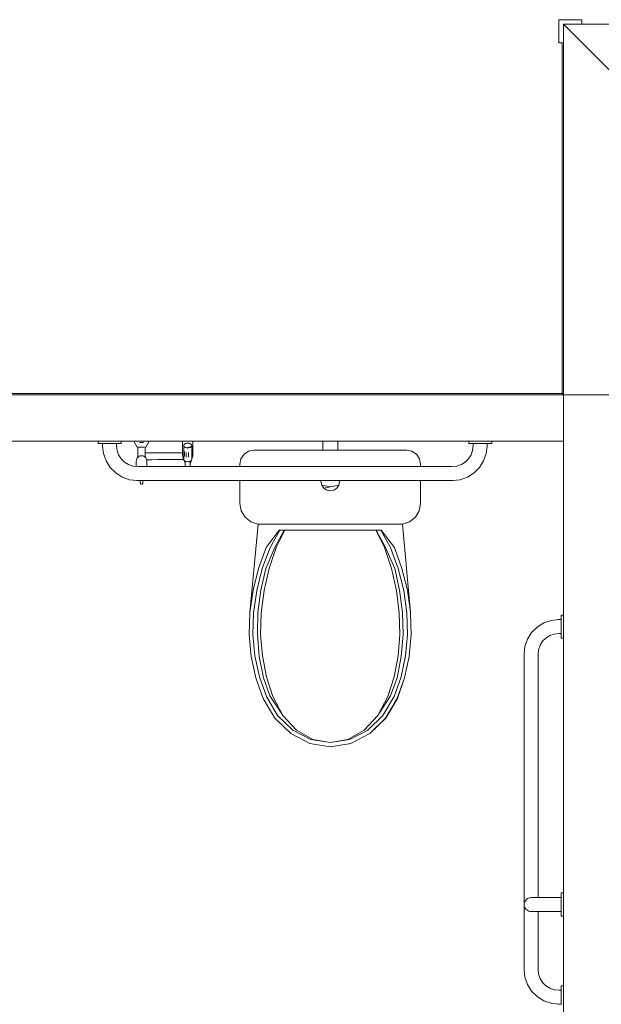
# Model space of a CAD drawing. Header units: millimetres. Extents: x 659 to 1031, y -73 to 11.
# Tile 26 of 141: x 710.36 to 712.87, y -30.73 to -26.48. Entities that reach past the tile are written whole.
import ezdxf

# ---------------------------------------------------------------- set-up
doc = ezdxf.new("R2010")
doc.units = ezdxf.units.MM
doc.header["$MEASUREMENT"] = 0
for name, color, linetype, lineweight in [('IFC-Elemento construtivo genérico-Contorno', 253, 'Continuous', 5), ('IFC-Parede padrão-Contorno', 44, 'Continuous', 5), ('IFC-Pilar-Contorno', 83, 'Continuous', 5), ('IFC-Viga-Contorno', 66, 'Continuous', 5)]:
    doc.layers.add(name, color=color, linetype=linetype, lineweight=lineweight)

msp = doc.modelspace()

# ---------------------------------------------------------------- linework, layer by layer
at = {"layer": 'IFC-Elemento construtivo genérico-Contorno', "color": 8, "lineweight": 5}
for p, q in [((710.6965, -28.3117), (710.6965, -28.302)), ((710.7959, -28.3117), (710.7959, -28.302)), ((710.8536, -28.3077), (710.8536, -28.302)), ((710.9137, -28.3077), (710.9137, -28.302)), ((711.0606, -28.302), (711.0607, -28.3569)), ((711.1058, -28.302), (711.1059, -28.3568)), ((711.6668, -28.3405), (711.6668, -28.302)), ((711.7308, -28.3405), (711.7308, -28.302)), ((712.2965, -28.3117), (712.2965, -28.302)), ((712.3959, -28.3117), (712.3959, -28.302)), ((710.6965, -28.3117), (710.7009, -28.3117)), ((710.7009, -28.3117), (710.7093, -28.3117)), ((710.7093, -28.3117), (710.7209, -28.3117)), ((710.7159, -28.3234), (710.7159, -28.3117)), ((710.7159, -28.3234), (710.7195, -28.3551)), ((710.7209, -28.3117), (710.7348, -28.3117)), ((710.7348, -28.3117), (710.7497, -28.3117)), ((710.7497, -28.3117), (710.7642, -28.3117)), ((710.7642, -28.3117), (710.7771, -28.3117)), ((710.7759, -28.32), (710.7759, -28.3117)), ((710.7759, -28.32), (710.7783, -28.3417)), ((710.7771, -28.3117), (710.7873, -28.3117)), ((710.7783, -28.3417), (710.785, -28.3607)), ((710.7873, -28.3117), (710.7937, -28.3117)), ((710.7937, -28.3117), (710.7959, -28.3117)), ((710.8536, -28.3077), (710.8644, -28.3276)), ((710.8644, -28.3276), (710.8646, -28.3276)), ((710.8646, -28.3276), (710.8653, -28.3276)), ((710.8653, -28.3276), (710.8677, -28.3276)), ((710.8653, -28.3276), (710.8703, -28.3276)), ((710.8665, -28.3276), (710.8681, -28.3276)), ((710.8677, -28.3299), (710.8677, -28.3276)), ((710.8677, -28.3299), (710.8678, -28.3321)), ((710.8678, -28.3341), (710.8678, -28.3321)), ((710.8678, -28.3361), (710.8678, -28.3341)), ((710.8678, -28.3381), (710.8678, -28.3361)), ((710.8678, -28.3399), (710.8678, -28.3381)), ((710.8678, -28.3418), (710.8678, -28.3399)), ((710.8678, -28.3437), (710.8678, -28.3418)), ((710.8678, -28.3455), (710.8678, -28.3437)), ((710.8681, -28.3276), (710.8683, -28.3276)), ((710.87, -28.3276), (710.8723, -28.3276)), ((710.8723, -28.3276), (710.8749, -28.3276)), ((710.8744, -28.3077), (710.879, -28.3077)), ((710.8749, -28.3276), (710.8788, -28.3276)), ((710.8749, -28.3276), (710.8788, -28.3276)), ((710.8777, -28.3276), (710.8807, -28.3276)), ((710.879, -28.3077), (710.8837, -28.3077)), ((710.8807, -28.3276), (710.8837, -28.3276)), ((710.8837, -28.3077), (710.8884, -28.3077)), ((710.8837, -28.3276), (710.8867, -28.3276)), ((710.8867, -28.3276), (710.8897, -28.3276)), ((710.8884, -28.3077), (710.893, -28.3077)), ((710.8897, -28.3276), (710.8925, -28.3276)), ((710.8897, -28.3276), (710.8951, -28.3276)), ((710.8974, -28.3276), (710.8993, -28.3276)), ((710.8992, -28.3276), (710.9028, -28.3276)), ((710.8997, -28.3276), (710.9028, -28.3276)), ((710.8997, -28.3276), (710.9028, -28.3276)), ((710.8997, -28.3299), (710.8997, -28.3276)), ((710.8997, -28.332), (710.8997, -28.3299)), ((710.8997, -28.3341), (710.8997, -28.332)), ((710.8997, -28.3361), (710.8997, -28.3341)), ((710.8997, -28.338), (710.8997, -28.3361)), ((710.8997, -28.3399), (710.8997, -28.338)), ((710.8997, -28.3417), (710.8997, -28.3399)), ((710.8997, -28.3436), (710.8997, -28.3417)), ((710.8997, -28.3455), (710.8997, -28.3436)), ((710.9009, -28.3276), (710.9021, -28.3276)), ((710.9009, -28.3276), (710.9028, -28.3276)), ((710.9028, -28.3276), (710.903, -28.3276)), ((710.903, -28.3276), (710.9137, -28.3077)), ((711.0659, -28.3208), (711.0668, -28.3175)), ((711.0659, -28.3356), (711.0659, -28.3208)), ((711.0659, -28.3208), (711.0669, -28.3242)), ((711.0659, -28.3356), (711.066, -28.3652)), ((711.0659, -28.3409), (711.0659, -28.35)), ((711.0659, -28.3446), (711.0659, -28.3445)), ((711.0668, -28.3175), (711.0693, -28.3144)), ((711.0669, -28.3242), (711.0694, -28.3271)), ((711.0669, -28.3242), (711.0733, -28.3295)), ((711.0693, -28.3144), (711.0779, -28.3104)), ((711.0693, -28.3144), (711.0731, -28.312)), ((711.0694, -28.3271), (711.0733, -28.3295)), ((711.0731, -28.312), (711.0779, -28.3104)), ((711.0733, -28.3295), (711.078, -28.3311)), ((711.0779, -28.3104), (711.0832, -28.3099)), ((711.078, -28.3311), (711.0996, -28.3242)), ((711.078, -28.3311), (711.0832, -28.3318)), ((711.0801, -28.3305), (711.0801, -28.3297)), ((711.0832, -28.3099), (711.0883, -28.3105)), ((711.0832, -28.3099), (711.0969, -28.3145)), ((711.0832, -28.3318), (711.0885, -28.3312)), ((711.0883, -28.3105), (711.0931, -28.3121)), ((711.0885, -28.3312), (711.0933, -28.3296)), ((711.0931, -28.3121), (711.0969, -28.3145)), ((711.0933, -28.3296), (711.0971, -28.3272)), ((711.0969, -28.3145), (711.0995, -28.3175)), ((711.0971, -28.3272), (711.0996, -28.3242)), ((711.0995, -28.3175), (711.1005, -28.3208)), ((711.0996, -28.3242), (711.1005, -28.3208)), ((711.1005, -28.3356), (711.1005, -28.3208)), ((711.1005, -28.3356), (711.1006, -28.3651)), ((711.1005, -28.3404), (711.1005, -28.3568)), ((711.1005, -28.3404), (711.1005, -28.3404)), ((711.1005, -28.3444), (711.1005, -28.3444)), ((711.3458, -28.3451), (711.3688, -28.3405)), ((711.3688, -28.3405), (712.0288, -28.3405)), ((712.0288, -28.3405), (712.0517, -28.3451)), ((712.2965, -28.3117), (712.3009, -28.3117)), ((712.3009, -28.3117), (712.3093, -28.3117)), ((712.3069, -28.3607), (712.3135, -28.3417)), ((712.3093, -28.3117), (712.3209, -28.3117)), ((712.3135, -28.3417), (712.3159, -28.32)), ((712.3159, -28.32), (712.3159, -28.3117)), ((712.3209, -28.3117), (712.3348, -28.3117)), ((712.3348, -28.3117), (712.3497, -28.3117)), ((712.3497, -28.3117), (712.3642, -28.3117)), ((712.3642, -28.3117), (712.3771, -28.3117)), ((712.3723, -28.3551), (712.3759, -28.3234)), ((712.3759, -28.3234), (712.3759, -28.3117)), ((712.3771, -28.3117), (712.3873, -28.3117)), ((712.3873, -28.3117), (712.3937, -28.3117)), ((712.3937, -28.3117), (712.3959, -28.3117)), ((710.7195, -28.3551), (710.7306, -28.3869)), ((710.7306, -28.3869), (710.7485, -28.4154)), ((710.785, -28.3607), (710.7957, -28.3777)), ((710.7957, -28.3777), (710.8099, -28.3919)), ((710.8612, -28.3886), (710.8614, -28.3848)), ((710.8614, -28.3848), (710.8623, -28.3811)), ((710.8623, -28.3811), (710.8636, -28.3776)), ((710.8636, -28.3776), (710.8655, -28.3744)), ((710.8655, -28.3744), (710.8678, -28.3715)), ((710.8678, -28.3474), (710.8678, -28.3455)), ((710.8678, -28.3494), (710.8678, -28.3474)), ((710.8678, -28.3514), (710.8678, -28.3494)), ((710.8678, -28.3535), (710.8678, -28.3514)), ((710.8678, -28.3557), (710.8678, -28.3535)), ((710.8678, -28.3557), (710.8678, -28.3581)), ((710.8678, -28.3606), (710.8678, -28.3581)), ((710.8678, -28.3633), (710.8678, -28.3606)), ((710.8678, -28.3661), (710.8678, -28.3633)), ((710.8678, -28.3715), (710.8678, -28.3661)), ((710.8678, -28.3703), (710.868, -28.3666)), ((710.8678, -28.3715), (710.8705, -28.3691)), ((710.8705, -28.3691), (710.8735, -28.3671)), ((710.8735, -28.3671), (710.8768, -28.3657)), ((710.8768, -28.3657), (710.8802, -28.3648)), ((710.8802, -28.3648), (710.8837, -28.3645)), ((710.8837, -28.3645), (710.8873, -28.3648)), ((710.8873, -28.3648), (710.8907, -28.3656)), ((710.8907, -28.3656), (710.894, -28.3671)), ((710.8934, -28.367), (710.894, -28.3671)), ((710.894, -28.3671), (710.8971, -28.369)), ((710.8971, -28.369), (710.8998, -28.3715)), ((710.8995, -28.3665), (710.8997, -28.3703)), ((710.8997, -28.3474), (710.8997, -28.3455)), ((710.8997, -28.3474), (710.8997, -28.3493)), ((710.8997, -28.3513), (710.8997, -28.3493)), ((710.8997, -28.3534), (710.8997, -28.3513)), ((710.8997, -28.3517), (710.9067, -28.3517)), ((710.8997, -28.3557), (710.8997, -28.3534)), ((710.8997, -28.358), (710.8997, -28.3557)), ((710.8997, -28.3605), (710.8997, -28.358)), ((710.8997, -28.3632), (710.8997, -28.3605)), ((710.8997, -28.3661), (710.8997, -28.3632)), ((710.8997, -28.3661), (710.8998, -28.3715)), ((710.8998, -28.3715), (710.9021, -28.3744)), ((710.9021, -28.3744), (710.9039, -28.3776)), ((710.9039, -28.3776), (710.9053, -28.3811)), ((710.9053, -28.3811), (710.9061, -28.3847)), ((710.9055, -28.3817), (710.9067, -28.3817)), ((710.9061, -28.3847), (710.9064, -28.3885)), ((710.9067, -28.3517), (710.9285, -28.3517)), ((710.9067, -28.3817), (710.9285, -28.3817)), ((710.9285, -28.3517), (710.9549, -28.3516)), ((710.9285, -28.3817), (710.9549, -28.3816)), ((710.9549, -28.3516), (710.9837, -28.3516)), ((710.9549, -28.3816), (710.9837, -28.3816)), ((710.9837, -28.3516), (711.0125, -28.3515)), ((710.9837, -28.3816), (711.0126, -28.3815)), ((711.0125, -28.3515), (711.0389, -28.3515)), ((711.0126, -28.3815), (711.039, -28.3815)), ((711.0389, -28.3515), (711.0607, -28.3515)), ((711.039, -28.3815), (711.0608, -28.3815)), ((711.0607, -28.3569), (711.0609, -28.3615)), ((711.0608, -28.3815), (711.0664, -28.3815)), ((711.0609, -28.3615), (711.0616, -28.3661)), ((711.0616, -28.3661), (711.0626, -28.3704)), ((711.0626, -28.3704), (711.0641, -28.3745)), ((711.0641, -28.3745), (711.066, -28.3782)), ((711.066, -28.3652), (711.066, -28.38)), ((711.066, -28.38), (711.0669, -28.3833)), ((711.0669, -28.3833), (711.0696, -28.3862)), ((711.0676, -28.3841), (711.068, -28.3859)), ((711.068, -28.3859), (711.0689, -28.3894)), ((711.0682, -28.3847), (711.0684, -28.386)), ((711.0684, -28.386), (711.0708, -28.3923)), ((711.0691, -28.3465), (711.0691, -28.3662)), ((711.0696, -28.3862), (711.0726, -28.3882)), ((711.0767, -28.3505), (711.0767, -28.3702)), ((711.0864, -28.3513), (711.0864, -28.371)), ((711.0939, -28.3884), (711.0972, -28.3863)), ((711.096, -28.3926), (711.0983, -28.3861)), ((711.0972, -28.3863), (711.0997, -28.3833)), ((711.0977, -28.3893), (711.0987, -28.3859)), ((711.0983, -28.3861), (711.0984, -28.3848)), ((711.0987, -28.3859), (711.0989, -28.3842)), ((711.0997, -28.3833), (711.1006, -28.3799)), ((711.1006, -28.3799), (711.1006, -28.3651)), ((711.1006, -28.3781), (711.1024, -28.3744)), ((711.1024, -28.3744), (711.1039, -28.3703)), ((711.1039, -28.3703), (711.105, -28.366)), ((711.105, -28.366), (711.1057, -28.3615)), ((711.1057, -28.3615), (711.1059, -28.3568)), ((711.3088, -28.4005), (711.3133, -28.3775)), ((711.3133, -28.3775), (711.3264, -28.3581)), ((711.3264, -28.3581), (711.3458, -28.3451)), ((712.0517, -28.3451), (712.0712, -28.3581)), ((712.0712, -28.3581), (712.0842, -28.3775)), ((712.0842, -28.3775), (712.0888, -28.4005)), ((712.2819, -28.3919), (712.2962, -28.3777)), ((712.2962, -28.3777), (712.3069, -28.3607)), ((712.3433, -28.4154), (712.3612, -28.3869)), ((712.3612, -28.3869), (712.3723, -28.3551)), ((710.7485, -28.4154), (710.7723, -28.4391)), ((710.8099, -28.3919), (710.8269, -28.4026)), ((710.8269, -28.4026), (710.8459, -28.4093)), ((710.8459, -28.4093), (710.8676, -28.4117)), ((710.8612, -28.3886), (710.8612, -28.411)), ((710.8676, -28.4117), (712.2242, -28.4117)), ((710.9064, -28.3885), (710.9064, -28.4117)), ((711.0689, -28.3894), (711.0703, -28.3926)), ((711.0703, -28.3926), (711.0719, -28.3954)), ((711.0708, -28.3923), (711.0719, -28.394)), ((711.0719, -28.394), (711.0727, -28.3952)), ((711.0719, -28.3954), (711.0727, -28.3964)), ((711.0726, -28.3902), (711.0726, -28.3882)), ((711.0726, -28.3902), (711.0779, -28.3902)), ((711.0726, -28.3902), (711.0727, -28.3966)), ((711.0727, -28.4029), (711.0727, -28.3966)), ((711.0727, -28.4089), (711.0727, -28.4029)), ((711.0727, -28.4117), (711.0727, -28.4089)), ((711.0781, -28.3902), (711.0833, -28.3909)), ((711.0833, -28.3909), (711.0886, -28.3904)), ((711.0892, -28.3901), (711.0939, -28.3901)), ((711.0939, -28.3901), (711.0939, -28.3884)), ((711.0939, -28.3901), (711.094, -28.3966)), ((711.094, -28.3958), (711.096, -28.3926)), ((711.094, -28.3947), (711.0942, -28.3942)), ((711.094, -28.3947), (711.094, -28.3953)), ((711.094, -28.3966), (711.094, -28.3953)), ((711.094, -28.3963), (711.0947, -28.3954)), ((711.094, -28.4029), (711.094, -28.3966)), ((711.094, -28.4088), (711.094, -28.4025)), ((711.094, -28.4025), (711.094, -28.4117)), ((711.094, -28.4088), (711.094, -28.4029)), ((711.094, -28.4117), (711.094, -28.4088)), ((711.094, -28.4088), (711.094, -28.4117)), ((711.094, -28.4088), (711.094, -28.4117)), ((711.0947, -28.3954), (711.0964, -28.3925)), ((711.0964, -28.3925), (711.0977, -28.3893)), ((711.3088, -28.4117), (711.3088, -28.4005)), ((712.0888, -28.4117), (712.0888, -28.4005)), ((712.2242, -28.4117), (712.2459, -28.4093)), ((712.2459, -28.4093), (712.2649, -28.4026)), ((712.2649, -28.4026), (712.2819, -28.3919)), ((712.3196, -28.4391), (712.3433, -28.4154)), ((710.7723, -28.4391), (710.8008, -28.457)), ((710.8008, -28.457), (710.8325, -28.4681)), ((710.8325, -28.4681), (710.8642, -28.4717)), ((710.8642, -28.4717), (712.2276, -28.4717)), ((710.8786, -28.4717), (710.8786, -28.4822)), ((710.8892, -28.4717), (710.8892, -28.4822)), ((711.3088, -28.5712), (711.3088, -28.4717)), ((711.6588, -28.4765), (711.6597, -28.4717)), ((711.7378, -28.4717), (711.7388, -28.4765)), ((712.0888, -28.5712), (712.0888, -28.4717)), ((712.2276, -28.4717), (712.2594, -28.4681)), ((712.2594, -28.4681), (712.2911, -28.457)), ((712.2911, -28.457), (712.3196, -28.4391)), ((710.8786, -28.4822), (710.8787, -28.4831)), ((710.8787, -28.4831), (710.8789, -28.484)), ((710.8789, -28.484), (710.8792, -28.4848)), ((710.8792, -28.4848), (710.8796, -28.4856)), ((710.8796, -28.4856), (710.8802, -28.4862)), ((710.8802, -28.4862), (710.8808, -28.4868)), ((710.8808, -28.4868), (710.8815, -28.4873)), ((710.8815, -28.4873), (710.8823, -28.4876)), ((710.8823, -28.4876), (710.8831, -28.4878)), ((710.8831, -28.4878), (710.8839, -28.4879)), ((710.8839, -28.4879), (710.8848, -28.4878)), ((710.8848, -28.4878), (710.8856, -28.4876)), ((710.8856, -28.4876), (710.8864, -28.4873)), ((710.8864, -28.4873), (710.8871, -28.4868)), ((710.8871, -28.4868), (710.8877, -28.4862)), ((710.8877, -28.4862), (710.8882, -28.4855)), ((710.8882, -28.4855), (710.8887, -28.4848)), ((710.8887, -28.4848), (710.889, -28.484)), ((710.889, -28.484), (710.8892, -28.4831)), ((710.8892, -28.4831), (710.8892, -28.4822)), ((711.6588, -28.4765), (711.6618, -28.4918)), ((711.6618, -28.4918), (711.6988, -28.4991)), ((711.6618, -28.4918), (711.6705, -28.5048)), ((711.6705, -28.5048), (711.7357, -28.4918)), ((711.6705, -28.5048), (711.6835, -28.5134)), ((711.6835, -28.5134), (711.6988, -28.5165)), ((711.6988, -28.5165), (711.7141, -28.5134)), ((711.7141, -28.5134), (711.7271, -28.5048)), ((711.7271, -28.5048), (711.7357, -28.4918)), ((711.7357, -28.4918), (711.7388, -28.4765)), ((711.3088, -28.5712), (711.3145, -28.6027)), ((712.0831, -28.6027), (712.0888, -28.5712)), ((711.3145, -28.6027), (711.3309, -28.6301)), ((711.3309, -28.6301), (711.3559, -28.65)), ((712.0416, -28.65), (712.0667, -28.6301)), ((712.0667, -28.6301), (712.0831, -28.6027)), ((711.3517, -29.0413), (711.387, -28.6598)), ((711.3559, -28.65), (711.3863, -28.6598)), ((711.3863, -28.6598), (712.0112, -28.6598)), ((712.0106, -28.6598), (712.0458, -29.0412)), ((712.0112, -28.6598), (712.0416, -28.65)), ((711.4214, -28.7608), (711.4784, -28.6864)), ((711.4387, -28.7609), (711.4809, -28.6864)), ((711.4597, -28.7608), (711.5004, -28.6864)), ((711.4647, -28.7609), (711.5027, -28.6864)), ((711.4784, -28.6864), (711.7094, -28.6864)), ((711.4809, -28.6864), (711.6988, -28.6864)), ((711.5004, -28.6864), (711.5027, -28.6864)), ((711.5004, -28.6864), (711.6988, -28.6864)), ((711.5027, -28.6864), (711.8949, -28.6864)), ((711.8949, -28.6864), (711.9329, -28.7609)), ((711.8971, -28.6864), (711.9167, -28.6864)), ((711.8971, -28.6864), (711.9167, -28.6864)), ((711.8971, -28.6864), (711.9379, -28.7608)), ((711.9167, -28.6864), (711.9589, -28.7609)), ((711.9167, -28.6864), (711.9192, -28.6864)), ((711.9192, -28.6864), (711.9762, -28.7608)), ((711.3891, -28.851), (711.4214, -28.7608)), ((711.4054, -28.8515), (711.4387, -28.7609)), ((711.42, -28.851), (711.4597, -28.7608)), ((711.4348, -28.8515), (711.4647, -28.7609)), ((711.9329, -28.7609), (711.9628, -28.8515)), ((711.9379, -28.7608), (711.9776, -28.851)), ((711.9589, -28.7609), (711.9922, -28.8515)), ((711.9762, -28.7608), (712.0085, -28.851)), ((711.3658, -28.9449), (711.3891, -28.851)), ((711.3816, -28.9461), (711.4054, -28.8515)), ((711.3991, -28.9449), (711.42, -28.851)), ((711.4133, -28.946), (711.4348, -28.8515)), ((711.9628, -28.8515), (711.9842, -28.946)), ((711.9776, -28.851), (711.9984, -28.9449)), ((711.9922, -28.8515), (712.016, -28.946)), ((712.0085, -28.851), (712.0317, -28.9449)), ((711.3521, -29.0413), (711.3658, -28.9449)), ((711.3676, -29.0432), (711.3816, -28.9461)), ((711.3867, -29.0413), (711.3991, -28.9449)), ((711.4007, -29.0432), (711.4133, -28.946)), ((711.9842, -28.946), (711.9969, -29.0432)), ((711.9984, -28.9449), (712.0108, -29.0413)), ((712.016, -28.946), (712.03, -29.0432)), ((712.0317, -28.9449), (712.0455, -29.0413)), ((711.3488, -29.1366), (711.3517, -29.0413)), ((711.3491, -29.1366), (711.3521, -29.0413)), ((711.3647, -29.136), (711.3676, -29.0432)), ((711.3841, -29.1366), (711.3867, -29.0413)), ((711.3981, -29.136), (711.4007, -29.0432)), ((711.9969, -29.0432), (711.9994, -29.136)), ((712.0108, -29.0413), (712.0135, -29.1366)), ((712.03, -29.0432), (712.0328, -29.136)), ((712.0455, -29.0413), (712.0484, -29.1366)), ((712.0458, -29.0412), (712.0488, -29.1366)), ((712.6959, -29.0567), (712.6959, -29.0523)), ((712.6959, -29.0523), (712.7059, -29.0523)), ((712.6959, -29.0651), (712.6959, -29.0567)), ((712.6959, -29.0767), (712.6959, -29.0651)), ((712.5685, -29.1281), (712.5923, -29.1043)), ((712.5923, -29.1043), (712.6208, -29.0864)), ((712.6208, -29.0864), (712.6525, -29.0753)), ((712.6525, -29.0753), (712.6842, -29.0717)), ((712.6842, -29.0717), (712.6959, -29.0717)), ((712.6959, -29.0906), (712.6959, -29.0767)), ((712.6959, -29.1055), (712.6959, -29.0906)), ((712.6959, -29.12), (712.6959, -29.1055)), ((711.3488, -29.1366), (711.3575, -29.2315)), ((711.3491, -29.1366), (711.3578, -29.2315)), ((711.3647, -29.136), (711.3732, -29.2283)), ((711.3841, -29.1366), (711.3919, -29.2315)), ((711.3981, -29.136), (711.4057, -29.2283)), ((711.9918, -29.2283), (711.9994, -29.136)), ((712.0057, -29.2315), (712.0135, -29.1366)), ((712.0244, -29.2283), (712.0328, -29.136)), ((712.0397, -29.2315), (712.0484, -29.1366)), ((712.0401, -29.2314), (712.0488, -29.1366)), ((712.5506, -29.1566), (712.5685, -29.1281)), ((712.6157, -29.1657), (712.6299, -29.1515)), ((712.6299, -29.1515), (712.6469, -29.1408)), ((712.6469, -29.1408), (712.6659, -29.1342)), ((712.6659, -29.1342), (712.6876, -29.1317)), ((712.6876, -29.1317), (712.6959, -29.1317)), ((712.6959, -29.1329), (712.6959, -29.12)), ((712.6959, -29.143), (712.6959, -29.1329)), ((712.6959, -29.1495), (712.6959, -29.143)), ((712.6959, -29.1517), (712.6959, -29.1495)), ((712.6959, -29.1517), (712.7059, -29.1517)), ((712.5359, -29.22), (712.5395, -29.1883)), ((712.5395, -29.1883), (712.5506, -29.1566)), ((712.5983, -29.2017), (712.605, -29.1828)), ((712.605, -29.1828), (712.6157, -29.1657)), ((711.3575, -29.2315), (711.3777, -29.3239)), ((711.3578, -29.2315), (711.378, -29.3239)), ((711.3732, -29.2283), (711.3928, -29.3183)), ((711.3919, -29.2315), (711.4101, -29.3239)), ((711.4057, -29.2283), (711.4234, -29.3183)), ((711.9742, -29.3183), (711.9918, -29.2283)), ((711.9875, -29.3239), (712.0057, -29.2315)), ((712.0048, -29.3183), (712.0244, -29.2283)), ((712.0196, -29.3239), (712.0397, -29.2315)), ((712.0199, -29.3239), (712.0401, -29.2314)), ((712.5359, -30.5834), (712.5359, -29.22)), ((712.5959, -29.2234), (712.5983, -29.2017)), ((712.5959, -30.2717), (712.5959, -29.2234)), ((711.3928, -29.3183), (711.4232, -29.4042)), ((711.4234, -29.3183), (711.4508, -29.4042)), ((711.9468, -29.4042), (711.9742, -29.3183)), ((711.9744, -29.4042), (712.0048, -29.3183)), ((711.3777, -29.3239), (711.4089, -29.4122)), ((711.378, -29.3239), (711.4092, -29.4122)), ((711.4101, -29.3239), (711.4382, -29.4008)), ((711.9594, -29.4008), (711.9875, -29.3239)), ((711.9883, -29.4122), (712.0196, -29.3239)), ((711.9886, -29.4122), (712.0199, -29.3239)), ((711.4232, -29.4042), (711.4712, -29.4857)), ((711.4382, -29.4008), (711.4836, -29.4706)), ((711.4508, -29.4042), (711.494, -29.4857)), ((711.9036, -29.4857), (711.9468, -29.4042)), ((711.914, -29.4706), (711.9594, -29.4008)), ((711.9264, -29.4857), (711.9744, -29.4042)), ((711.4089, -29.4122), (711.4594, -29.4978)), ((711.4092, -29.4122), (711.4597, -29.4978)), ((711.9379, -29.4978), (711.9883, -29.4122)), ((711.9382, -29.4978), (711.9886, -29.4122)), ((711.4712, -29.4857), (711.5366, -29.5488)), ((711.4836, -29.4706), (711.494, -29.4857)), ((711.494, -29.4857), (711.5528, -29.5488)), ((711.8447, -29.5488), (711.9036, -29.4857)), ((711.8609, -29.5488), (711.9264, -29.4857)), ((711.9036, -29.4857), (711.914, -29.4706)), ((711.4594, -29.4978), (711.5282, -29.5642)), ((711.4597, -29.4978), (711.5284, -29.5642)), ((711.8692, -29.5642), (711.9379, -29.4978)), ((711.8693, -29.5642), (711.9382, -29.4978)), ((711.5282, -29.5642), (711.6101, -29.6061)), ((711.5284, -29.5642), (711.6102, -29.6061)), ((711.5366, -29.5488), (711.6145, -29.5888)), ((711.5528, -29.5488), (711.6229, -29.5888)), ((711.7747, -29.5888), (711.8447, -29.5488)), ((711.7831, -29.5888), (711.8609, -29.5488)), ((711.7874, -29.6061), (711.8693, -29.5642)), ((711.7874, -29.6061), (711.8692, -29.5642)), ((711.6101, -29.6061), (711.6988, -29.6205)), ((711.6102, -29.6061), (711.6988, -29.6205)), ((711.6145, -29.5888), (711.6988, -29.6024)), ((711.6229, -29.5888), (711.6988, -29.6024)), ((711.6988, -29.6024), (711.7831, -29.5888)), ((711.6988, -29.6024), (711.7747, -29.5888)), ((711.6988, -29.6205), (711.7874, -29.6061)), ((711.6988, -29.6205), (711.7874, -29.6061)), ((712.696, -30.253), (712.696, -30.2519)), ((712.696, -30.2519), (712.7059, -30.2519)), ((712.696, -30.2584), (712.696, -30.253)), ((712.536, -30.3022), (712.5364, -30.297)), ((712.5364, -30.297), (712.5377, -30.292)), ((712.5377, -30.292), (712.5398, -30.2872)), ((712.5398, -30.2872), (712.5427, -30.2828)), ((712.5427, -30.2828), (712.5464, -30.2791)), ((712.5464, -30.2791), (712.5506, -30.276)), ((712.5506, -30.276), (712.5553, -30.2737)), ((712.5553, -30.2737), (712.5603, -30.2723)), ((712.5603, -30.2723), (712.5655, -30.2717)), ((712.5655, -30.2717), (712.5685, -30.2717)), ((712.5685, -30.2717), (712.5774, -30.2717)), ((712.5774, -30.2717), (712.5918, -30.2717)), ((712.5918, -30.2717), (712.6109, -30.2717)), ((712.6109, -30.2717), (712.6337, -30.2717)), ((712.6337, -30.2717), (712.6592, -30.2717)), ((712.6592, -30.2717), (712.686, -30.2717)), ((712.686, -30.2717), (712.696, -30.2717)), ((712.696, -30.2677), (712.696, -30.2584)), ((712.696, -30.28), (712.696, -30.2677)), ((712.696, -30.2943), (712.696, -30.28)), ((712.696, -30.3092), (712.696, -30.2943)), ((712.536, -30.3022), (712.5366, -30.3075)), ((712.5366, -30.3075), (712.538, -30.3125)), ((712.538, -30.3125), (712.5403, -30.3172)), ((712.5403, -30.3172), (712.5434, -30.3214)), ((712.5434, -30.3214), (712.5471, -30.325)), ((712.5471, -30.325), (712.5515, -30.328)), ((712.5515, -30.328), (712.5563, -30.3301)), ((712.5563, -30.3301), (712.5614, -30.3314)), ((712.5614, -30.3314), (712.5666, -30.3317)), ((712.5666, -30.3317), (712.5696, -30.3317)), ((712.5696, -30.3317), (712.5784, -30.3317)), ((712.5784, -30.3317), (712.5926, -30.3317)), ((712.5926, -30.3317), (712.6116, -30.3317)), ((712.5959, -30.58), (712.5959, -30.3317)), ((712.6116, -30.3317), (712.6342, -30.3317)), ((712.6342, -30.3317), (712.6594, -30.3317)), ((712.6594, -30.3317), (712.686, -30.3317)), ((712.686, -30.3317), (712.696, -30.3317)), ((712.696, -30.3234), (712.696, -30.3092)), ((712.696, -30.3357), (712.696, -30.3234)), ((712.696, -30.345), (712.696, -30.3357)), ((712.696, -30.3505), (712.696, -30.345)), ((712.696, -30.3516), (712.696, -30.3505)), ((712.696, -30.3516), (712.7059, -30.3516)), ((712.5359, -30.5834), (712.5395, -30.6151)), ((712.5959, -30.58), (712.5983, -30.6017)), ((712.5395, -30.6151), (712.5506, -30.6469)), ((712.5983, -30.6017), (712.605, -30.6207)), ((712.605, -30.6207), (712.6157, -30.6377)), ((712.6157, -30.6377), (712.6299, -30.6519)), ((712.5506, -30.6469), (712.5685, -30.6754)), ((712.5685, -30.6754), (712.5923, -30.6991)), ((712.6299, -30.6519), (712.6469, -30.6626)), ((712.6469, -30.6626), (712.6659, -30.6693)), ((712.6659, -30.6693), (712.6876, -30.6717)), ((712.6876, -30.6717), (712.6959, -30.6717)), ((712.6959, -30.6567), (712.6959, -30.6523)), ((712.6959, -30.6523), (712.7059, -30.6523)), ((712.6959, -30.6651), (712.6959, -30.6567)), ((712.6959, -30.6767), (712.6959, -30.6651)), ((712.6959, -30.6906), (712.6959, -30.6767)), ((712.5923, -30.6991), (712.6208, -30.717)), ((712.6208, -30.717), (712.6525, -30.7281)), ((712.6959, -30.7055), (712.6959, -30.6906)), ((712.6959, -30.72), (712.6959, -30.7055)), ((712.6959, -30.7329), (712.6959, -30.72)), ((712.6525, -30.7281), (712.6842, -30.7317)), ((712.6842, -30.7317), (712.6959, -30.7317))]:
    msp.add_line(p, q, dxfattribs=at)
at = {"layer": 'IFC-Parede padrão-Contorno', "color": 8, "lineweight": 5}
for p, q in [((712.7059, -26.5018), (712.8327, -26.5018)), ((712.7059, -27.462), (712.7059, -26.5018)), ((712.7059, -26.5018), (712.8259, -26.6218)), ((712.8327, -26.5018), (712.9989, -26.5018)), ((712.8259, -26.6218), (712.9059, -26.7018)), ((712.7059, -28.1021), (712.7059, -27.462)), ((709.3061, -28.102), (711.346, -28.102)), ((711.346, -28.102), (712.7059, -28.102)), ((712.7059, -28.182), (712.7059, -28.102)), ((712.7059, -30.6219), (712.7059, -28.1021)), ((712.7059, -28.1021), (712.8259, -28.1021)), ((712.8259, -28.1021), (712.9059, -28.1021)), ((709.3061, -28.302), (711.346, -28.302)), ((711.346, -28.302), (712.7059, -28.302)), ((712.7059, -32.3018), (712.7059, -30.6219))]:
    msp.add_line(p, q, dxfattribs=at)
at = {"layer": 'IFC-Pilar-Contorno', "color": 8, "lineweight": 5}
for p, q in [((712.6858, -26.5827), (712.6858, -26.4827)), ((712.6858, -26.4827), (712.7858, -26.4827)), ((712.7058, -26.5827), (712.7058, -26.5027)), ((712.7058, -26.5027), (712.7858, -26.5027)), ((712.7858, -26.5027), (712.7858, -26.4827)), ((712.6858, -26.5827), (712.7059, -26.5827))]:
    msp.add_line(p, q, dxfattribs=at)
at = {"layer": 'IFC-Viga-Contorno', "color": 8, "lineweight": 5}
for p, q in [((712.6999, -28.102), (712.6999, -26.5827)), ((709.3061, -28.096), (712.7059, -28.0959)), ((710.7021, -28.102), (712.7059, -28.1019))]:
    msp.add_line(p, q, dxfattribs=at)

doc.saveas('drawing.dxf')
